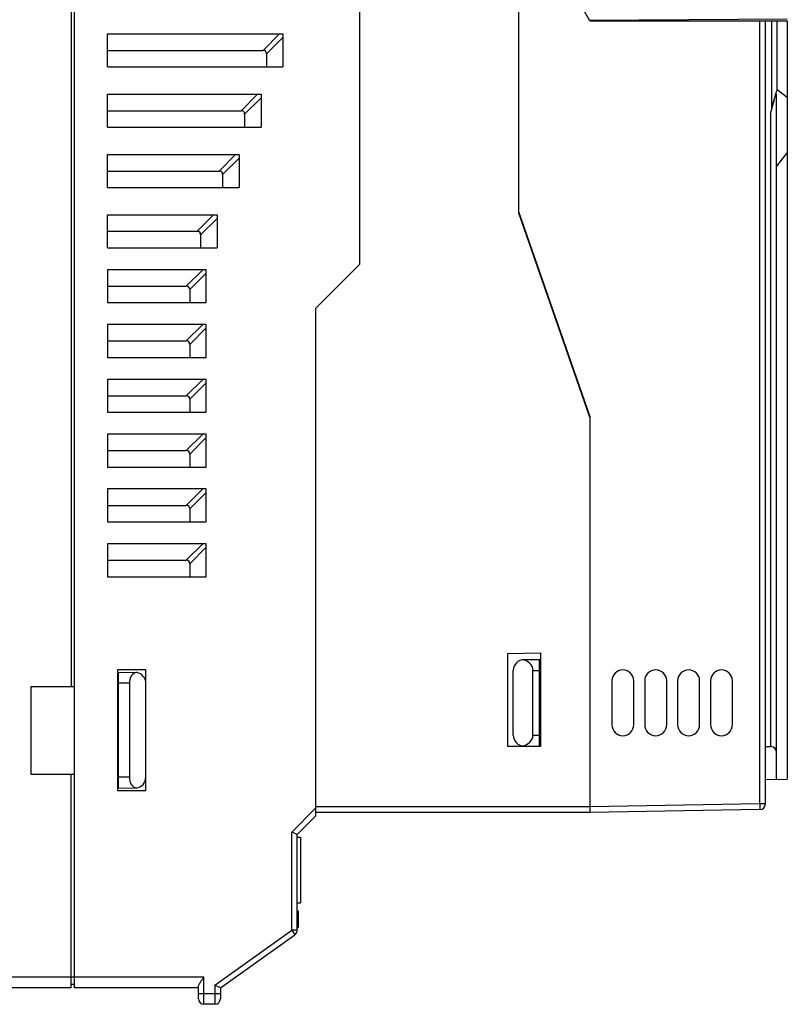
# Model space of a CAD drawing. Header units: millimetres. Extents: x 1117 to 38156, y -1945 to 7303.
# Tile 15 of 256: x 1502 to 1572, y 844 to 934. Entities that reach past the tile are written whole.
import ezdxf

# ---------------------------------------------------------------- set-up
doc = ezdxf.new("R2010")
doc.units = ezdxf.units.MM

msp = doc.modelspace()

# ---------------------------------------------------------------- linework, layer by layer
at = {"linetype": 'Continuous'}
for p, q in [((1507.377, 845.823), (1507.377, 1023.823)), ((1533.377, 911.823), (1533.377, 1023.823)), ((1507.077, 999.323), (1507.077, 873.323)), ((1547.877, 937.023), (1547.877, 916.523)), ((1554.377, 934.023), (1552.645, 937.023)), ((1572.377, 934.159), (1554.353, 934.064)), ((1554.377, 934.023), (1572.377, 934.023)), ((1561.177, 934.023), (1561.177, 934.1)), ((1562.177, 934.023), (1562.177, 934.105)), ((1569.877, 862.593), (1569.877, 934.023)), ((1570.377, 862.593), (1570.377, 934.023)), ((1570.978, 926.071), (1570.978, 934.023)), ((1571.46, 927.718), (1571.46, 934.023)), ((1572.377, 934.023), (1572.377, 864.858)), ((1510.377, 929.823), (1510.377, 932.823)), ((1510.377, 932.823), (1526.381, 932.823)), ((1526.065, 932.823), (1524.565, 931.323)), ((1526.381, 932.506), (1524.881, 931.006)), ((1526.381, 932.823), (1526.381, 929.823)), ((1510.377, 931.323), (1524.565, 931.323)), ((1524.881, 931.006), (1524.881, 929.823)), ((1510.377, 929.823), (1526.381, 929.823)), ((1572.377, 927.023), (1571.46, 927.718)), ((1510.377, 924.323), (1510.377, 927.323)), ((1510.377, 927.323), (1524.379, 927.323)), ((1524.063, 927.323), (1522.563, 925.823)), ((1524.379, 927.006), (1522.879, 925.506)), ((1524.379, 927.323), (1524.379, 924.323)), ((1571.377, 864.84), (1571.377, 927.271)), ((1510.377, 925.823), (1522.563, 925.823)), ((1522.879, 925.506), (1522.879, 924.323)), ((1570.886, 867.826), (1570.886, 925.687)), ((1510.377, 924.323), (1524.379, 924.323)), ((1510.377, 918.823), (1510.377, 921.823)), ((1510.377, 921.823), (1522.377, 921.823)), ((1522.061, 921.823), (1520.561, 920.323)), ((1522.377, 921.506), (1520.877, 920.006)), ((1522.377, 921.823), (1522.377, 918.823)), ((1572.377, 922.023), (1571.377, 920.78)), ((1510.377, 920.323), (1520.561, 920.323)), ((1520.877, 920.006), (1520.877, 918.823)), ((1510.377, 918.823), (1522.377, 918.823)), ((1510.377, 913.323), (1510.377, 916.323)), ((1510.377, 916.323), (1520.375, 916.323)), ((1520.059, 916.323), (1518.559, 914.823)), ((1520.375, 916.006), (1518.875, 914.506)), ((1520.375, 916.323), (1520.375, 913.323)), ((1547.877, 916.623), (1554.377, 897.923)), ((1547.877, 916.523), (1554.377, 897.823)), ((1510.377, 914.823), (1518.559, 914.823)), ((1518.875, 914.506), (1518.875, 913.323)), ((1510.377, 913.323), (1520.375, 913.323)), ((1529.377, 907.823), (1533.377, 911.823)), ((1510.377, 911.323), (1510.377, 908.323)), ((1519.377, 911.323), (1510.377, 911.323)), ((1519.061, 911.323), (1517.561, 909.823)), ((1519.377, 911.006), (1517.877, 909.506)), ((1519.377, 908.323), (1519.377, 911.323)), ((1510.377, 909.823), (1517.561, 909.823)), ((1517.877, 909.506), (1517.877, 908.323)), ((1510.377, 908.323), (1519.377, 908.323)), ((1529.377, 861.523), (1529.377, 907.823)), ((1510.377, 906.323), (1510.377, 903.323)), ((1519.377, 906.323), (1510.377, 906.323)), ((1519.061, 906.323), (1517.561, 904.823)), ((1519.377, 903.323), (1519.377, 906.323)), ((1519.377, 906.006), (1517.877, 904.506)), ((1510.377, 904.823), (1517.561, 904.823)), ((1517.877, 904.506), (1517.877, 903.323)), ((1510.377, 903.323), (1519.377, 903.323)), ((1510.377, 901.323), (1510.377, 898.323)), ((1519.377, 901.323), (1510.377, 901.323)), ((1519.061, 901.323), (1517.561, 899.823)), ((1519.377, 901.006), (1517.877, 899.506)), ((1519.377, 898.323), (1519.377, 901.323)), ((1510.377, 899.823), (1517.561, 899.823)), ((1517.877, 899.506), (1517.877, 898.323)), ((1510.377, 898.323), (1519.377, 898.323)), ((1554.377, 897.923), (1554.377, 861.823)), ((1510.377, 896.323), (1510.377, 893.323)), ((1519.377, 896.323), (1510.377, 896.323)), ((1519.061, 896.323), (1517.561, 894.823)), ((1519.377, 893.323), (1519.377, 896.323)), ((1519.377, 896.006), (1517.877, 894.506)), ((1510.377, 894.823), (1517.561, 894.823)), ((1517.877, 894.506), (1517.877, 893.323)), ((1510.377, 893.323), (1519.377, 893.323)), ((1510.377, 891.323), (1510.377, 888.323)), ((1519.377, 891.323), (1510.377, 891.323)), ((1519.061, 891.323), (1517.561, 889.823)), ((1519.377, 891.006), (1517.877, 889.506)), ((1519.377, 888.323), (1519.377, 891.323)), ((1510.377, 889.823), (1517.561, 889.823)), ((1517.877, 889.506), (1517.877, 888.323)), ((1510.377, 888.323), (1519.377, 888.323)), ((1510.377, 886.323), (1510.377, 883.323)), ((1519.377, 886.323), (1510.377, 886.323)), ((1519.061, 886.323), (1517.561, 884.823)), ((1519.377, 886.006), (1517.877, 884.506)), ((1519.377, 883.323), (1519.377, 886.323)), ((1510.377, 884.823), (1517.561, 884.823)), ((1517.877, 884.506), (1517.877, 883.323)), ((1510.377, 883.323), (1519.377, 883.323)), ((1546.877, 876.323), (1549.877, 876.375)), ((1546.877, 867.823), (1546.877, 876.323)), ((1548.368, 875.77), (1549.877, 875.783)), ((1549.777, 867.863), (1549.777, 875.782)), ((1549.877, 876.375), (1549.877, 867.823)), ((1511.277, 874.823), (1511.277, 863.823)), ((1513.877, 874.823), (1511.277, 874.823)), ((1513.877, 863.823), (1513.877, 874.823)), ((1547.377, 868.875), (1547.377, 874.77)), ((1549.177, 874.777), (1549.777, 874.782)), ((1549.177, 868.868), (1549.177, 874.777)), ((1511.274, 874.618), (1512.895, 874.59)), ((1511.377, 864.029), (1511.377, 874.616)), ((1512.895, 874.586), (1512.895, 874.59)), ((1556.377, 873.823), (1556.377, 869.823)), ((1558.377, 869.823), (1558.377, 873.823)), ((1559.377, 873.823), (1559.377, 869.823)), ((1561.377, 869.823), (1561.377, 873.823)), ((1562.377, 873.823), (1562.377, 869.823)), ((1564.377, 869.823), (1564.377, 873.823)), ((1565.377, 873.823), (1565.377, 869.823)), ((1567.377, 869.823), (1567.377, 873.823)), ((1503.377, 873.323), (1503.377, 865.323)), ((1503.377, 873.323), (1507.377, 873.323)), ((1512.377, 873.599), (1511.377, 873.616)), ((1512.377, 873.599), (1512.377, 865.047)), ((1549.177, 868.868), (1549.777, 868.863)), ((1549.877, 867.823), (1546.877, 867.823)), ((1548.368, 867.875), (1549.878, 867.862)), ((1570.377, 867.823), (1570.886, 867.826)), ((1503.377, 865.323), (1507.377, 865.323)), ((1507.077, 845.823), (1507.077, 865.323)), ((1512.377, 865.047), (1511.377, 865.029)), ((1570.377, 864.823), (1572.377, 864.858)), ((1511.274, 864.027), (1512.895, 864.055)), ((1512.895, 864.055), (1512.894, 864.085)), ((1511.277, 863.823), (1513.877, 863.823)), ((1527.177, 860.03), (1529.377, 862.23)), ((1554.377, 862.323), (1529.377, 862.323)), ((1569.877, 862.593), (1554.377, 862.323)), ((1570.377, 862.593), (1569.877, 862.593)), ((1569.877, 862.593), (1569.886, 862.093)), ((1527.677, 859.823), (1529.377, 861.523)), ((1554.377, 861.823), (1529.377, 861.823)), ((1569.886, 862.093), (1554.377, 861.823)), ((1527.177, 851.08), (1527.177, 860.03)), ((1527.677, 859.823), (1527.177, 860.03)), ((1527.677, 851.08), (1527.677, 859.823)), ((1527.677, 859.574), (1527.977, 859.574)), ((1527.977, 859.574), (1527.977, 853.574)), ((1527.677, 853.574), (1527.977, 853.574)), ((1527.677, 852.833), (1527.777, 852.833)), ((1527.677, 852.609), (1527.777, 852.609)), ((1527.677, 852.354), (1527.777, 852.354)), ((1527.777, 852.833), (1527.777, 851.333)), ((1527.677, 851.333), (1527.777, 851.333)), ((1520.177, 846.08), (1527.177, 851.08)), ((1520.677, 845.823), (1527.468, 850.673)), ((1527.677, 851.08), (1527.177, 851.08)), ((1527.177, 851.08), (1527.468, 850.673)), ((1442.877, 846.823), (1519.177, 846.823)), ((1507.377, 846.123), (1507.077, 846.123)), ((1518.677, 844.823), (1518.677, 845.957)), ((1519.177, 844.323), (1519.177, 846.823)), ((1520.677, 845.823), (1520.177, 846.08)), ((1520.177, 846.08), (1520.177, 844.323)), ((1507.077, 845.823), (1442.977, 845.823)), ((1518.677, 845.823), (1507.377, 845.823)), ((1518.677, 845.323), (1520.677, 845.323)), ((1520.677, 845.823), (1520.677, 844.823)), ((1520.177, 844.323), (1519.177, 844.323))]:
    msp.add_line(p, q, dxfattribs=at)
for centre, radius, start, end in [((1548.377, 874.77), 1, 90.5, 180), ((1557.377, 873.823), 1, 0, 180), ((1560.377, 873.823), 1, 0, 180), ((1563.377, 873.823), 1, 0, 180), ((1566.377, 873.823), 1, 0, 180), ((1512.877, 873.59), 1, 0, 79.52432), ((1557.377, 869.823), 1, 180, 0), ((1560.377, 869.823), 1, 180, 0), ((1563.377, 869.823), 1, 180, 0), ((1566.377, 869.823), 1, 180, 0), ((1548.377, 868.875), 1, 180, 269.5), ((1512.877, 865.055), 1, 275.73772, 0), ((1513.001, 864.385), 0.318, 270.51131, 280.49391), ((1569.877, 862.593), 0.5, 271, 0), ((1527.177, 851.08), 0.5, 305.53768, 0), ((1519.177, 844.823), 0.5, 180, 270), ((1520.177, 844.823), 0.5, 270, 0)]:
    msp.add_arc(centre, radius, start, end, dxfattribs=at)
for centre, major_axis, ratio, start_param, end_param in [((1521.719, 928.16), (3.082, 3.082), 0.229416, -0.225513, 0.225513), ((1519.717, 922.66), (3.082, 3.082), 0.229416, -0.225513, 0.225513), ((1517.715, 917.16), (3.082, 3.082), 0.229416, -0.225513, 0.225513), ((1515.713, 911.66), (3.082, 3.082), 0.229416, -0.225513, 0.225513), ((1514.715, 906.66), (-3.082, -3.082), 0.229416, 2.916079, 3.367106), ((1514.715, 901.66), (-3.082, -3.082), 0.229416, 2.916079, 3.367106), ((1514.715, 896.66), (-3.082, -3.082), 0.229416, 2.916079, 3.367106), ((1514.715, 891.66), (-3.082, -3.082), 0.229416, 2.916079, 3.367106), ((1514.715, 886.66), (-3.082, -3.082), 0.229416, 2.916079, 3.367106), ((1514.715, 881.66), (-3.082, -3.082), 0.229416, 2.916079, 3.367106), ((1547.977, 874.767), (1.2, 0.034), 0.833157, 6.259404, 7.65133), ((1513.059, 873.587), (-0.015, 1), 0.681534, 6.505214, 7.83176), ((1547.977, 868.879), (1.2, -0.034), 0.833157, 4.915041, 6.306967), ((1570.877, 867.326), (0.356, 0.36), 0.975618, -0.779227, 0.774116), ((1513.059, 865.058), (0.015, 1), 0.681534, -4.690167, -3.363622)]:
    msp.add_ellipse(centre, major_axis=major_axis, ratio=ratio, start_param=start_param, end_param=end_param, dxfattribs=at)
for points, knots in [([(1571.46, 927.718), (1571.452, 927.723), (1571.435, 927.699), (1571.424, 927.678), (1571.406, 927.637), (1571.385, 927.583), (1571.361, 927.513), (1571.337, 927.44), (1571.306, 927.339), (1571.284, 927.263), (1571.269, 927.211)], [0, 0, 0, 0, 0.049664, 0.098844, 0.156745, 0.284829, 0.421821, 0.563259, 0.707319, 1, 1, 1, 1]), ([(1570.979, 926.076), (1570.994, 926.138), (1571.028, 926.263), (1571.075, 926.45), (1571.125, 926.635), (1571.167, 926.789), (1571.202, 926.91), (1571.229, 926.999), (1571.257, 927.087), (1571.281, 927.158), (1571.301, 927.213), (1571.315, 927.25), (1571.33, 927.284), (1571.343, 927.309), (1571.353, 927.322), (1571.359, 927.329), (1571.367, 927.329), (1571.372, 927.323), (1571.374, 927.314), (1571.377, 927.296), (1571.377, 927.282), (1571.377, 927.271)], [0, 0, 0, 0, 0.139884, 0.279904, 0.419327, 0.557786, 0.626395, 0.694325, 0.761179, 0.826145, 0.85739, 0.887188, 0.914614, 0.937568, 0.946317, 0.952467, 0.956529, 0.961264, 0.968144, 0.97719, 1, 1, 1, 1]), ([(1571.269, 927.211), (1571.242, 927.118), (1571.139, 926.742), (1571.046, 926.362), (1570.979, 926.076)], [0, 0, 0, 0, 0.247928, 1, 1, 1, 1]), ([(1518.677, 845.957), (1518.677, 845.984), (1518.692, 846.046), (1518.749, 846.18), (1518.858, 846.361), (1519.011, 846.587), (1519.121, 846.743), (1519.177, 846.823)], [0, 0, 0, 0, 0.082959, 0.185803, 0.432474, 0.710059, 1, 1, 1, 1])]:
    msp.add_open_spline(points, degree=3, knots=knots, dxfattribs=at)
for points in [[(1570.886, 925.687), (1570.916, 925.815), (1570.948, 925.943), (1570.978, 926.071)], [(1513.059, 874.573), (1513.005, 874.583), (1512.946, 874.578), (1512.894, 874.56)], [(1512.894, 864.085), (1512.929, 864.073), (1512.967, 864.066), (1513.004, 864.067)]]:
    msp.add_open_spline(points, degree=3, dxfattribs=at)

doc.saveas('drawing.dxf')
